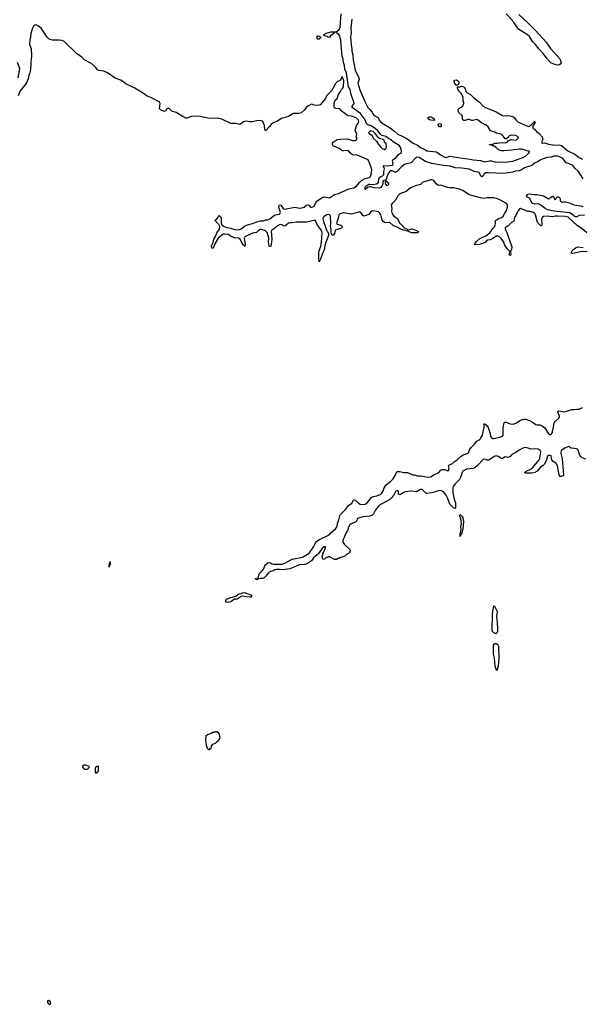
# Model space of a CAD drawing. Header units: inches. Extents: x 2347120 to 2490770, y 707513 to 877705.
# Tile 55 of 132: x 2374536 to 2383316, y 791181 to 806561. Entities that reach past the tile are written whole.
import ezdxf

# ---------------------------------------------------------------- set-up
doc = ezdxf.new("R2010")
doc.units = ezdxf.units.IN
doc.header["$MEASUREMENT"] = 0
for name, color, linetype in [('C3779', 7, 'Continuous'), ('C3789', 7, 'Continuous'), ('C3870', 7, 'Continuous'), ('C3880', 7, 'Continuous')]:
    doc.layers.add(name, color=color, linetype=linetype)

msp = doc.modelspace()

# ---------------------------------------------------------------- linework, layer by layer
at = {"layer": 'C3779', "color": 5, "elevation": 80}
msp.add_lwpolyline([(2380000, 798808), (2379994, 798806), (2379890, 798796), (2379824, 798776), (2379810, 798768), (2379790, 798730), (2379774, 798710), (2379710, 798687), (2379689, 798671), (2379666, 798634), (2379650, 798580), (2379621, 798530), (2379602, 798470), (2379579, 798430), (2379581, 798401), (2379603, 798363), (2379682, 798290), (2379694, 798266), (2379685, 798235), (2379642, 798210), (2379610, 798182), (2379550, 798162), (2379530, 798149), (2379512, 798148), (2379498, 798142), (2379490, 798128), (2379450, 798128), (2379370, 798168), (2379350, 798168), (2379310, 798148), (2379301, 798139), (2379270, 798128), (2379259, 798150), (2379258, 798170), (2379272, 798230), (2379309, 798309), (2379310, 798332), (2379290, 798327), (2379250, 798294), (2379198, 798222), (2379179, 798201), (2379123, 798157), (2379089, 798110), (2379010, 798058), (2378988, 798052), (2378896, 798044), (2378830, 798012), (2378750, 797983), (2378681, 797970), (2378650, 797967), (2378590, 797975), (2378545, 797975), (2378515, 797965), (2378490, 797950), (2378450, 797943), (2378429, 797931), (2378417, 797923), (2378378, 797870), (2378350, 797842), (2378330, 797832), (2378287, 797833), (2378230, 797813), (2378209, 797830), (2378257, 797843), (2378265, 797855), (2378270, 797890), (2378279, 797910), (2378306, 797934), (2378341, 797979), (2378359, 798030), (2378370, 798046), (2378410, 798076), (2378430, 798082), (2378450, 798079), (2378466, 798066), (2378490, 798057), (2378630, 798056), (2378685, 798075), (2378787, 798133), (2378950, 798166), (2379051, 798229), (2379071, 798249), (2379127, 798330), (2379139, 798350), (2379153, 798390), (2379167, 798410), (2379205, 798435), (2379365, 798515), (2379396, 798550), (2379466, 798610), (2379481, 798630), (2379490, 798650), (2379494, 798690), (2379519, 798750), (2379534, 798810), (2379545, 798830), (2379623, 798910), (2379667, 798970), (2379720, 799010), (2379745, 799055), (2379750, 799059), (2379764, 799056), (2379786, 799046), (2379825, 799010), (2379850, 798995), (2379888, 798988), (2379930, 798991), (2379956, 799010), (2379990, 799050), (2380000, 799066)], dxfattribs=at)
at = {"layer": 'C3779', "color": 5}
for points, elevation in [([(2375950, 798099), (2375941, 798079), (2375930, 798069), (2375926, 798030), (2375930, 798011), (2375941, 798039), (2375951, 798050)], 120), ([(2378130, 797539), (2378070, 797544), (2378010, 797558), (2377990, 797552), (2377931, 797510), (2377890, 797509), (2377830, 797467), (2377790, 797458), (2377763, 797463), (2377755, 797470), (2377754, 797490), (2377770, 797510), (2377810, 797530), (2377910, 797556), (2377954, 797590), (2377990, 797599), (2378009, 797610), (2378050, 797614), (2378078, 797598), (2378151, 797570), (2378154, 797546), (2378150, 797542)], 80), ([(2377610, 795438), (2377590, 795438), (2377570, 795428), (2377550, 795428), (2377522, 795410), (2377465, 795390), (2377443, 795370), (2377436, 795310), (2377445, 795230), (2377462, 795182), (2377470, 795172), (2377490, 795162), (2377498, 795162), (2377510, 795174), (2377522, 795178), (2377530, 795214), (2377550, 795242), (2377590, 795262), (2377610, 795282), (2377640, 795300), (2377656, 795324), (2377662, 795350), (2377650, 795406), (2377640, 795420)], 120), ([(2375570, 794918), (2375544, 794916), (2375518, 794902), (2375514, 794890), (2375518, 794878), (2375533, 794873), (2375538, 794858), (2375550, 794854), (2375590, 794854), (2375602, 794858), (2375607, 794873), (2375622, 794878), (2375626, 794890), (2375622, 794902), (2375590, 794906)], 120), ([(2375758, 794898), (2375744, 794896), (2375718, 794882), (2375714, 794870), (2375714, 794810), (2375718, 794798), (2375730, 794794), (2375742, 794798), (2375747, 794813), (2375762, 794818), (2375766, 794830), (2375766, 794890)], 120), ([(2374990, 791238), (2374970, 791234), (2374967, 791207), (2374990, 791183), (2375010, 791181), (2375019, 791190), (2375018, 791210), (2375010, 791223)], 120)]:
    msp.add_lwpolyline(points, close=True, dxfattribs=dict(at, elevation=elevation))
at = {"layer": 'C3789', "color": 5, "elevation": 80}
for points in [[(2380000, 799066), (2380015, 799090), (2380030, 799103), (2380050, 799112), (2380110, 799125), (2380170, 799150), (2380190, 799166), (2380210, 799196), (2380226, 799250), (2380243, 799277), (2380261, 799299), (2380330, 799353), (2380365, 799390), (2380402, 799450), (2380422, 799498), (2380430, 799503), (2380470, 799502), (2380530, 799490), (2380590, 799487), (2380670, 799453), (2380690, 799453), (2380738, 799438), (2380795, 799435), (2380910, 799415), (2380950, 799422), (2381003, 799457), (2381070, 799480), (2381110, 799525), (2381130, 799535), (2381170, 799534), (2381210, 799513), (2381230, 799517), (2381236, 799550), (2381230, 799590), (2381236, 799604), (2381247, 799613), (2381270, 799617), (2381290, 799628), (2381323, 799657), (2381370, 799690), (2381420, 799740), (2381458, 799762), (2381536, 799790), (2381548, 799810), (2381560, 799850), (2381582, 799878), (2381632, 799928), (2381670, 799978), (2381707, 800000)], [(2383370, 799696), (2383316, 799716), (2383296, 799736), (2383278, 799758), (2383265, 799785), (2383250, 799838), (2383230, 799856), (2383147, 799867), (2383130, 799873), (2383112, 799892), (2383091, 799891), (2383043, 799870), (2382988, 799830), (2382979, 799790), (2383002, 799702), (2383025, 799450), (2383010, 799433), (2382983, 799423), (2382970, 799426), (2382956, 799450), (2382930, 799590), (2382910, 799627), (2382890, 799646), (2382861, 799661), (2382843, 799683), (2382832, 799750), (2382814, 799754), (2382790, 799753), (2382770, 799740), (2382757, 799683), (2382724, 799616), (2382704, 799596), (2382665, 799570), (2382614, 799506), (2382573, 799487), (2382530, 799476), (2382435, 799475), (2382422, 799482), (2382421, 799490), (2382441, 799510), (2382510, 799542), (2382538, 799562), (2382648, 799690), (2382656, 799710), (2382671, 799810), (2382661, 799830), (2382627, 799850), (2382590, 799857), (2382512, 799852), (2382469, 799870), (2382430, 799878), (2382390, 799866), (2382330, 799837), (2382279, 799801), (2382219, 799770), (2382190, 799740), (2382170, 799729), (2382150, 799724), (2382110, 799730), (2382070, 799707), (2382050, 799707), (2382010, 799736), (2381990, 799745), (2381970, 799746), (2381943, 799737), (2381870, 799684), (2381850, 799678), (2381830, 799681), (2381790, 799697), (2381770, 799693), (2381681, 799599), (2381637, 799563), (2381609, 799551), (2381510, 799539), (2381450, 799511), (2381439, 799490), (2381416, 799410), (2381401, 799379), (2381330, 799310), (2381302, 799270), (2381295, 799250), (2381295, 799170), (2381319, 799070), (2381339, 799010), (2381335, 798970), (2381337, 798930), (2381330, 798923), (2381309, 798930), (2381250, 798994), (2381212, 799092), (2381190, 799134), (2381150, 799186), (2381121, 799201), (2381086, 799206), (2380970, 799170), (2380890, 799159), (2380869, 799169), (2380830, 799211), (2380810, 799220), (2380790, 799221), (2380730, 799188), (2380650, 799196), (2380550, 799185), (2380524, 799176), (2380490, 799148), (2380470, 799141), (2380450, 799150), (2380450, 799190), (2380430, 799204), (2380403, 799190), (2380389, 799171), (2380372, 799128), (2380335, 799085), (2380313, 799067), (2380150, 798975), (2380130, 798958), (2380085, 798895), (2380059, 798841), (2380038, 798822), (2380000, 798808)]]:
    msp.add_lwpolyline(points, dxfattribs=at)
at = {"layer": 'C3789', "color": 5}
for points, elevation in [([(2381410, 798486), (2381408, 798528), (2381425, 798590), (2381423, 798643), (2381429, 798690), (2381419, 798770), (2381402, 798810), (2381410, 798830), (2381431, 798810), (2381450, 798781), (2381463, 798730), (2381450, 798595), (2381442, 798578), (2381430, 798524), (2381421, 798519)], 80), ([(2381930, 797399), (2381914, 797326), (2381909, 797271), (2381906, 797026), (2381910, 797010), (2381930, 796986), (2381950, 796979), (2381970, 796979), (2381990, 796989), (2381998, 797010), (2381997, 797070), (2381981, 797250), (2381991, 797310), (2381950, 797392)], 120), ([(2381950, 796813), (2381934, 796806), (2381923, 796790), (2381923, 796650), (2381939, 796590), (2381950, 796465), (2381970, 796404), (2381990, 796400), (2382006, 796470), (2382017, 796583), (2382014, 796770), (2382004, 796790), (2381990, 796803), (2381970, 796811)], 120)]:
    msp.add_lwpolyline(points, close=True, dxfattribs=dict(at, elevation=elevation))
at = {"layer": 'C3870', "color": 5}
for points, elevation in [([(2380000, 804910), (2379970, 804918), (2379953, 804930), (2379919, 805010), (2379857, 805097), (2379725, 805190), (2379726, 805210), (2379754, 805250), (2379752, 805270), (2379702, 805410), (2379691, 805470), (2379667, 805510), (2379636, 805730), (2379608, 805790), (2379603, 805843), (2379589, 805890), (2379584, 805944), (2379566, 805990), (2379547, 806230), (2379530, 806308), (2379512, 806332), (2379484, 806350), (2379470, 806368), (2379450, 806367), (2379442, 806350), (2379386, 806310), (2379370, 806284), (2379350, 806286), (2379337, 806297), (2379295, 806310), (2379283, 806323), (2379283, 806330), (2379320, 806350), (2379390, 806373), (2379470, 806371), (2379490, 806379), (2379521, 806410), (2379538, 806442), (2379554, 806650)], 60), ([(2379720, 806570), (2379702, 806430), (2379710, 806350), (2379697, 806290), (2379707, 806170), (2379718, 806110), (2379719, 806070), (2379735, 806010), (2379741, 805930), (2379770, 805770), (2379831, 805650), (2379834, 805626), (2379812, 805570), (2379845, 805465), (2379924, 805284), (2379970, 805191), (2380000, 805156)], 60), ([(2380000, 804309), (2379972, 804370), (2379791, 804449), (2379750, 804447), (2379730, 804452), (2379696, 804476), (2379670, 804505), (2379650, 804516), (2379590, 804510), (2379570, 804514), (2379530, 804541), (2379430, 804589), (2379415, 804610), (2379418, 804630), (2379428, 804650), (2379492, 804688), (2379550, 804696), (2379650, 804699), (2379730, 804671), (2379770, 804676), (2379794, 804686), (2379802, 804710), (2379789, 804730), (2379795, 804775), (2379769, 804830), (2379793, 804910), (2379824, 804950), (2379829, 804970), (2379824, 804990), (2379790, 805023), (2379770, 805033), (2379712, 805052), (2379657, 805057), (2379570, 805129), (2379534, 805170), (2379470, 805175), (2379450, 805185), (2379442, 805202), (2379444, 805250), (2379459, 805301), (2379490, 805332), (2379510, 805392), (2379543, 805437), (2379558, 805470), (2379575, 805485), (2379590, 805512), (2379593, 805610), (2379590, 805633), (2379573, 805653), (2379570, 805675), (2379545, 805615), (2379490, 805589), (2379471, 805570), (2379401, 805450), (2379326, 805370), (2379306, 805330), (2379227, 805233), (2379210, 805224), (2379170, 805221), (2379130, 805228), (2379090, 805243), (2379030, 805210), (2379010, 805193), (2378974, 805146), (2378930, 805105), (2378890, 805094), (2378807, 805093), (2378731, 805050), (2378623, 805017), (2378550, 804968), (2378490, 804952), (2378470, 804937), (2378434, 804890), (2378370, 804827), (2378360, 804850), (2378356, 804910), (2378337, 804957), (2378330, 804970), (2378318, 804978), (2378290, 804986), (2378230, 804980), (2378170, 804964), (2378130, 804964), (2378070, 804975), (2378050, 804972), (2378030, 804965), (2377970, 804922), (2377910, 804937), (2377830, 804938), (2377690, 805007), (2377630, 805022), (2377570, 805018), (2377470, 805021), (2377350, 805048), (2377250, 805052), (2377211, 805050), (2377150, 805025), (2377130, 805025), (2377098, 805038), (2376979, 805110), (2376912, 805132), (2376870, 805175), (2376850, 805176), (2376833, 805167), (2376810, 805134), (2376790, 805126), (2376734, 805150), (2376719, 805170), (2376727, 805250), (2376715, 805270), (2376701, 805281), (2376584, 805344), (2376527, 805367), (2376470, 805409), (2376332, 805492), (2376190, 805559), (2376116, 805616), (2376026, 805646), (2375906, 805730), (2375850, 805756), (2375770, 805768), (2375750, 805778), (2375718, 805818), (2375654, 805874), (2375553, 805930), (2375500, 805980), (2375428, 806028), (2375223, 806223), (2375195, 806235), (2375150, 806243), (2375050, 806240), (2375010, 806251), (2374990, 806262), (2374962, 806290), (2374870, 806426), (2374830, 806462), (2374790, 806481), (2374770, 806477), (2374756, 806464), (2374733, 806427), (2374710, 806350), (2374706, 806294), (2374694, 806246), (2374690, 806174), (2374712, 806110), (2374721, 805990), (2374709, 805910), (2374709, 805849), (2374699, 805750), (2374696, 805730), (2374677, 805690), (2374670, 805638), (2374636, 805564), (2374542, 805450), (2374509, 805371)], 80), ([(2374510, 805650), (2374537, 805797), (2374503, 805890)], 80), ([(2380000, 804816), (2379989, 804810), (2379985, 804795), (2379979, 804790), (2380000, 804776)], 80), ([(2380000, 803539), (2379984, 803516), (2379910, 803493), (2379890, 803504), (2379859, 803550), (2379850, 803555), (2379830, 803556), (2379710, 803524), (2379590, 803545), (2379530, 803530), (2379515, 803510), (2379504, 803456), (2379481, 803390), (2379483, 803370), (2379490, 803365), (2379550, 803351), (2379561, 803341), (2379569, 803330), (2379565, 803310), (2379530, 803292), (2379470, 803277), (2379461, 803270), (2379450, 803221), (2379430, 803195), (2379410, 803197), (2379396, 803230), (2379395, 803285), (2379384, 803330), (2379390, 803390), (2379386, 803486), (2379381, 803501), (2379370, 803515), (2379350, 803519), (2379330, 803515), (2379290, 803487), (2379274, 803470), (2379268, 803450), (2379275, 803410), (2379330, 803264), (2379341, 803250), (2379355, 803215), (2379356, 803190), (2379309, 803071), (2379283, 802950), (2379260, 802910), (2379230, 802818), (2379210, 802779), (2379202, 802842), (2379203, 802910), (2379210, 802950), (2379235, 803025), (2379248, 803088), (2379255, 803230), (2379251, 803251), (2379231, 803291), (2379180, 803360), (2379159, 803410), (2379150, 803422), (2379143, 803423), (2379130, 803424), (2379010, 803398), (2378850, 803399), (2378790, 803385), (2378750, 803388), (2378730, 803381), (2378690, 803345), (2378670, 803336), (2378650, 803342), (2378630, 803357), (2378610, 803361), (2378590, 803358), (2378550, 803337), (2378515, 803305), (2378470, 803274), (2378460, 803250), (2378470, 803130), (2378461, 803050), (2378450, 803010), (2378430, 803023), (2378428, 803030), (2378417, 803090), (2378422, 803150), (2378396, 803236), (2378370, 803261), (2378310, 803282), (2378290, 803283), (2378270, 803273), (2378230, 803237), (2378170, 803225), (2378050, 803170), (2378041, 803150), (2378054, 803050), (2378050, 803019), (2378047, 803027), (2378030, 803041), (2378010, 803067), (2377974, 803134), (2377950, 803150), (2377890, 803155), (2377848, 803168), (2377790, 803204), (2377730, 803212), (2377710, 803208), (2377690, 803196), (2377634, 803150), (2377579, 803061), (2377564, 803010), (2377550, 802990), (2377533, 802993), (2377530, 803021), (2377556, 803084), (2377563, 803130), (2377596, 803184), (2377612, 803230), (2377655, 803290), (2377659, 803330), (2377644, 803364), (2377581, 803430), (2377613, 803447), (2377627, 803470), (2377631, 803489), (2377642, 803498), (2377650, 803502), (2377670, 803487), (2377679, 803450), (2377681, 803370), (2377702, 803342), (2377770, 803312), (2377830, 803302), (2377890, 803282), (2377950, 803279), (2377990, 803294), (2378045, 803335), (2378090, 803358), (2378170, 803377), (2378250, 803410), (2378290, 803417), (2378341, 803419), (2378370, 803434), (2378410, 803434), (2378441, 803450), (2378510, 803506), (2378530, 803514), (2378590, 803522), (2378598, 803530), (2378606, 803550), (2378580, 803630), (2378579, 803650), (2378590, 803671), (2378610, 803663), (2378650, 803611), (2378670, 803600), (2378830, 803631), (2378910, 803618), (2378940, 803620), (2378976, 803630), (2379010, 803661), (2379030, 803670), (2379050, 803661), (2379074, 803634), (2379090, 803630), (2379110, 803635), (2379132, 803650), (2379156, 803704), (2379173, 803727), (2379258, 803782), (2379290, 803792), (2379370, 803778), (2379450, 803831), (2379510, 803847), (2379670, 803917), (2379750, 803932), (2379790, 803960), (2379840, 804020), (2379872, 804048), (2379930, 804078), (2379990, 804095), (2380000, 804103)], 80), ([(2380000, 803949), (2379962, 803938), (2379929, 803910), (2379922, 803930), (2379930, 803945), (2379953, 803970), (2379986, 803990), (2380000, 803989)], 60)]:
    msp.add_lwpolyline(points, dxfattribs=dict(at, elevation=elevation))
at = {"layer": 'C3870', "color": 5, "elevation": 60}
msp.add_lwpolyline([(2379190, 806256), (2379178, 806270), (2379173, 806290), (2379190, 806306), (2379210, 806303), (2379234, 806290), (2379224, 806270), (2379210, 806259)], close=True, dxfattribs=at)
at = {"layer": 'C3880', "color": 5}
for points, elevation in [([(2382324, 806644), (2382468, 806510), (2382586, 806390), (2382750, 806210), (2382821, 806110), (2382870, 806051), (2382967, 805950), (2382981, 805910), (2382979, 805870), (2382963, 805857), (2382930, 805849), (2382870, 805864), (2382827, 805887), (2382770, 805949), (2382710, 806029), (2382632, 806112), (2382590, 806169), (2382540, 806220), (2382490, 806297), (2382454, 806330), (2382328, 806410), (2382310, 806428), (2382250, 806518), (2382234, 806534), (2382228, 806550), (2382128, 806650)], 60), ([(2380000, 805156), (2380035, 805115), (2380049, 805089), (2380070, 805064), (2380131, 805031), (2380147, 804990), (2380170, 804958), (2380325, 804865), (2380393, 804813), (2380438, 804770), (2380517, 804737), (2380582, 804702), (2380678, 804630), (2380742, 804602), (2380790, 804566), (2380842, 804542), (2380890, 804511), (2381037, 804497), (2381063, 804483), (2381101, 804450), (2381170, 804414), (2381190, 804410), (2381250, 804429), (2381410, 804401), (2381564, 804384), (2381619, 804370), (2381730, 804359), (2381790, 804342), (2381810, 804343), (2381870, 804357), (2381895, 804355), (2381950, 804340), (2382110, 804337), (2382230, 804349), (2382390, 804406), (2382430, 804429), (2382479, 804470), (2382491, 804490), (2382488, 804508), (2382450, 804513), (2382408, 804530), (2382370, 804537), (2382330, 804540), (2382217, 804523), (2382090, 804512), (2382050, 804513), (2382007, 804527), (2381970, 804562), (2381930, 804589), (2381909, 804589), (2381902, 804602), (2381870, 804606), (2381866, 804610), (2381910, 804612), (2381950, 804631), (2381990, 804631), (2382050, 804641), (2382110, 804636), (2382142, 804650), (2382165, 804675), (2382209, 804691), (2382270, 804678), (2382290, 804682), (2382318, 804710), (2382318, 804730), (2382272, 804752), (2382204, 804756), (2382188, 804752), (2382170, 804742), (2382157, 804723), (2382130, 804698), (2382110, 804702), (2382080, 804740), (2382048, 804770), (2381970, 804789), (2381950, 804802), (2381886, 804826), (2381849, 804889), (2381810, 804918), (2381790, 804918), (2381774, 804934), (2381750, 804942), (2381690, 804989), (2381670, 804999), (2381610, 804984), (2381590, 804985), (2381550, 805001), (2381530, 805001), (2381490, 804986), (2381467, 804987), (2381454, 804994), (2381449, 805010), (2381449, 805050), (2381443, 805063), (2381388, 805110), (2381378, 805130), (2381378, 805150), (2381389, 805171), (2381428, 805192), (2381450, 805214), (2381466, 805250), (2381466, 805270), (2381458, 805290), (2381458, 805350), (2381428, 805410), (2381390, 805446), (2381368, 805490), (2381370, 805514), (2381410, 805514), (2381430, 805522), (2381450, 805518), (2381470, 805506), (2381493, 805470), (2381501, 805441), (2381518, 805418), (2381570, 805391), (2381621, 805341), (2381710, 805273), (2381760, 805220), (2381807, 805187), (2381970, 805123), (2382070, 805065), (2382110, 805060), (2382170, 805064), (2382230, 805048), (2382259, 805030), (2382282, 804990), (2382310, 804963), (2382370, 804940), (2382470, 804890), (2382490, 804898), (2382520, 804920), (2382570, 804972), (2382582, 804970), (2382575, 804965), (2382576, 804950), (2382545, 804895), (2382543, 804870), (2382550, 804859), (2382569, 804849), (2382608, 804810), (2382644, 804784), (2382690, 804731), (2382698, 804690), (2382682, 804650), (2382690, 804634), (2382730, 804635), (2382790, 804618), (2382890, 804603), (2382950, 804606), (2382994, 804594), (2383088, 804510), (2383198, 804458), (2383267, 804410), (2383322, 804382)], 60), ([(2380000, 803989), (2380050, 803984), (2380104, 803996), (2380128, 804012), (2380136, 804030), (2380140, 804070), (2380150, 804097), (2380170, 804113), (2380198, 804122), (2380218, 804142), (2380220, 804190), (2380231, 804231), (2380226, 804250), (2380210, 804272), (2380219, 804281), (2380270, 804279), (2380354, 804290), (2380366, 804310), (2380353, 804350), (2380358, 804370), (2380413, 804407), (2380447, 804453), (2380492, 804488), (2380497, 804510), (2380478, 804570), (2380456, 804596), (2380381, 804641), (2380313, 804693), (2380290, 804703), (2380250, 804734), (2380210, 804749), (2380190, 804750), (2380170, 804766), (2380124, 804824), (2380082, 804862), (2380010, 804907), (2380000, 804910)], 60), ([(2380000, 804776), (2380038, 804750), (2380051, 804710), (2380103, 804663), (2380137, 804610), (2380171, 804570), (2380194, 804550), (2380230, 804531), (2380250, 804546), (2380258, 804570), (2380257, 804623), (2380256, 804630), (2380237, 804637), (2380231, 804651), (2380230, 804670), (2380207, 804690), (2380159, 804699), (2380134, 804714), (2380090, 804777), (2380070, 804801), (2380050, 804816), (2380010, 804822), (2380000, 804816)], 80), ([(2383330, 804074), (2383259, 804190), (2383202, 804242), (2383170, 804281), (2383112, 804310), (2383066, 804326), (2383030, 804374), (2383011, 804391), (2382950, 804422), (2382930, 804428), (2382870, 804429), (2382830, 804414), (2382770, 804410), (2382690, 804383), (2382650, 804360), (2382630, 804343), (2382570, 804321), (2382530, 804285), (2382412, 804248), (2382370, 804216), (2382330, 804198), (2382270, 804192), (2382230, 804179), (2382084, 804156), (2381850, 804170), (2381812, 804168), (2381787, 804153), (2381770, 804124), (2381750, 804104), (2381735, 804115), (2381710, 804170), (2381690, 804181), (2381630, 804190), (2381550, 804224), (2381430, 804243), (2381330, 804249), (2381253, 804273), (2381150, 804283), (2380970, 804315), (2380870, 804345), (2380770, 804406), (2380730, 804411), (2380706, 804394), (2380650, 804328), (2380630, 804317), (2380570, 804309), (2380543, 804297), (2380497, 804263), (2380430, 804195), (2380410, 804181), (2380390, 804180), (2380350, 804201), (2380330, 804202), (2380310, 804190), (2380280, 804150), (2380251, 804050), (2380254, 804034), (2380270, 804030), (2380290, 803997), (2380292, 803988), (2380286, 803975), (2380270, 803967), (2380252, 803990), (2380244, 804010), (2380249, 804050), (2380230, 804056), (2380210, 804046), (2380204, 804030), (2380204, 803990), (2380195, 803970), (2380170, 803941), (2380151, 803929), (2380070, 803933), (2380010, 803952), (2380000, 803949)], 60), ([(2380000, 804103), (2380010, 804111), (2380028, 804168), (2380030, 804218), (2380018, 804270), (2380000, 804309)], 80), ([(2383389, 803230), (2383310, 803297), (2383243, 803343), (2383094, 803474), (2383050, 803485), (2382930, 803491), (2382899, 803490), (2382850, 803480), (2382770, 803490), (2382712, 803488), (2382690, 803471), (2382682, 803450), (2382686, 803355), (2382677, 803343), (2382670, 803343), (2382623, 803390), (2382610, 803414), (2382586, 803510), (2382573, 803533), (2382551, 803550), (2382510, 803562), (2382466, 803566), (2382350, 803610), (2382337, 803603), (2382310, 803570), (2382279, 803501), (2382260, 803470), (2382248, 803412), (2382210, 803391), (2382160, 803340), (2382112, 803310), (2382113, 803290), (2382139, 803239), (2382217, 803010), (2382212, 802970), (2382197, 802950), (2382194, 802930), (2382200, 802890), (2382190, 802876), (2382176, 802890), (2382186, 802930), (2382181, 802950), (2382170, 802954), (2382142, 802982), (2382103, 803050), (2382090, 803083), (2382050, 803142), (2382030, 803161), (2381990, 803182), (2381970, 803181), (2381918, 803142), (2381876, 803124), (2381830, 803116), (2381798, 803082), (2381713, 803047), (2381684, 803044), (2381628, 803050), (2381643, 803057), (2381646, 803070), (2381666, 803094), (2381717, 803143), (2381810, 803187), (2381871, 803230), (2381890, 803250), (2381902, 803278), (2381920, 803300), (2381950, 803331), (2381961, 803370), (2381958, 803410), (2381966, 803430), (2381990, 803439), (2382021, 803459), (2382053, 803470), (2382082, 803490), (2382102, 803530), (2382130, 803571), (2382148, 803630), (2382151, 803650), (2382148, 803670), (2382135, 803690), (2382010, 803755), (2381970, 803770), (2381930, 803776), (2381830, 803776), (2381770, 803769), (2381730, 803777), (2381550, 803826), (2381450, 803892), (2381394, 803914), (2381312, 803932), (2381250, 803935), (2381210, 803942), (2381110, 803976), (2381070, 803973), (2381043, 803990), (2380997, 804050), (2380970, 804060), (2380950, 804058), (2380890, 804037), (2380830, 804023), (2380790, 803985), (2380730, 803972), (2380670, 803952), (2380630, 803930), (2380565, 803875), (2380470, 803838), (2380445, 803815), (2380401, 803739), (2380347, 803690), (2380335, 803670), (2380342, 803610), (2380336, 803570), (2380347, 803530), (2380375, 803490), (2380433, 803453), (2380465, 803390), (2380485, 803365), (2380517, 803337), (2380544, 803304), (2380581, 803290), (2380590, 803281), (2380610, 803280), (2380650, 803292), (2380670, 803291), (2380731, 803270), (2380758, 803250), (2380750, 803233), (2380742, 803230), (2380650, 803231), (2380602, 803250), (2380590, 803259), (2380528, 803272), (2380470, 803292), (2380436, 803316), (2380364, 803344), (2380310, 803392), (2380290, 803395), (2380250, 803388), (2380230, 803393), (2380209, 803409), (2380194, 803430), (2380173, 803510), (2380157, 803537), (2380137, 803557), (2380110, 803567), (2380050, 803574), (2380030, 803572), (2380010, 803553), (2380000, 803539)], 80), ([(2383350, 803507), (2383270, 803501), (2383230, 803479), (2383210, 803482), (2383190, 803493), (2383150, 803530), (2383124, 803544), (2382876, 803570), (2382773, 803593), (2382735, 803610), (2382656, 803676), (2382630, 803682), (2382570, 803681), (2382534, 803695), (2382494, 803774), (2382462, 803790), (2382446, 803810), (2382467, 803833), (2382510, 803839), (2382548, 803832), (2382609, 803831), (2382710, 803811), (2382790, 803762), (2382806, 803770), (2382826, 803790), (2382850, 803802), (2382874, 803790), (2382890, 803754), (2382902, 803758), (2382907, 803773), (2382930, 803794), (2382947, 803793), (2382971, 803770), (2382973, 803733), (2382993, 803713), (2383010, 803712), (2383030, 803718), (2383050, 803716), (2383110, 803700), (2383185, 803670), (2383295, 803655), (2383323, 803643)], 60), ([(2383390, 802940), (2383290, 802932), (2383170, 802908), (2383150, 802910), (2383149, 802930), (2383159, 802950), (2383182, 802978), (2383210, 802999), (2383250, 803011), (2383330, 803003)], 80), ([(2381707, 800000), (2381723, 800010), (2381730, 800018), (2381757, 800070), (2381769, 800130), (2381787, 800190), (2381784, 800236), (2381789, 800251), (2381830, 800214), (2381848, 800188), (2381876, 800096), (2381886, 800050), (2381910, 800021), (2381930, 800019), (2382030, 800038), (2382070, 800054), (2382082, 800070), (2382083, 800083), (2382082, 800190), (2382098, 800262), (2382106, 800274), (2382130, 800276), (2382190, 800248), (2382237, 800243), (2382280, 800260), (2382350, 800303), (2382384, 800316), (2382410, 800319), (2382430, 800319), (2382490, 800301), (2382550, 800271), (2382590, 800238), (2382611, 800231), (2382651, 800231), (2382690, 800218), (2382730, 800185), (2382789, 800090), (2382810, 800080), (2382818, 800082), (2382836, 800090), (2382849, 800110), (2382849, 800130), (2382865, 800195), (2382873, 800250), (2382883, 800270), (2382897, 800290), (2382950, 800336), (2382959, 800350), (2382961, 800370), (2382936, 800430), (2382949, 800450), (2383030, 800435), (2383093, 800450), (2383150, 800473), (2383190, 800471), (2383230, 800478), (2383270, 800478), (2383317, 800503)], 80)]:
    msp.add_lwpolyline(points, dxfattribs=dict(at, elevation=elevation))
at = {"layer": 'C3880', "color": 5, "elevation": 60}
for points in [[(2381350, 805538), (2381325, 805565), (2381315, 805590), (2381318, 805610), (2381325, 805615), (2381350, 805619), (2381370, 805610), (2381391, 805590), (2381391, 805569), (2381378, 805542), (2381370, 805538)], [(2381010, 804988), (2380951, 804989), (2380930, 804995), (2380909, 805010), (2380909, 805031), (2380930, 805045), (2380950, 805045), (2380982, 805030), (2381002, 805010)], [(2381090, 804886), (2381070, 804906), (2381066, 804930), (2381090, 804938), (2381114, 804930), (2381114, 804890), (2381110, 804888)]]:
    msp.add_lwpolyline(points, close=True, dxfattribs=at)

doc.saveas('drawing.dxf')
